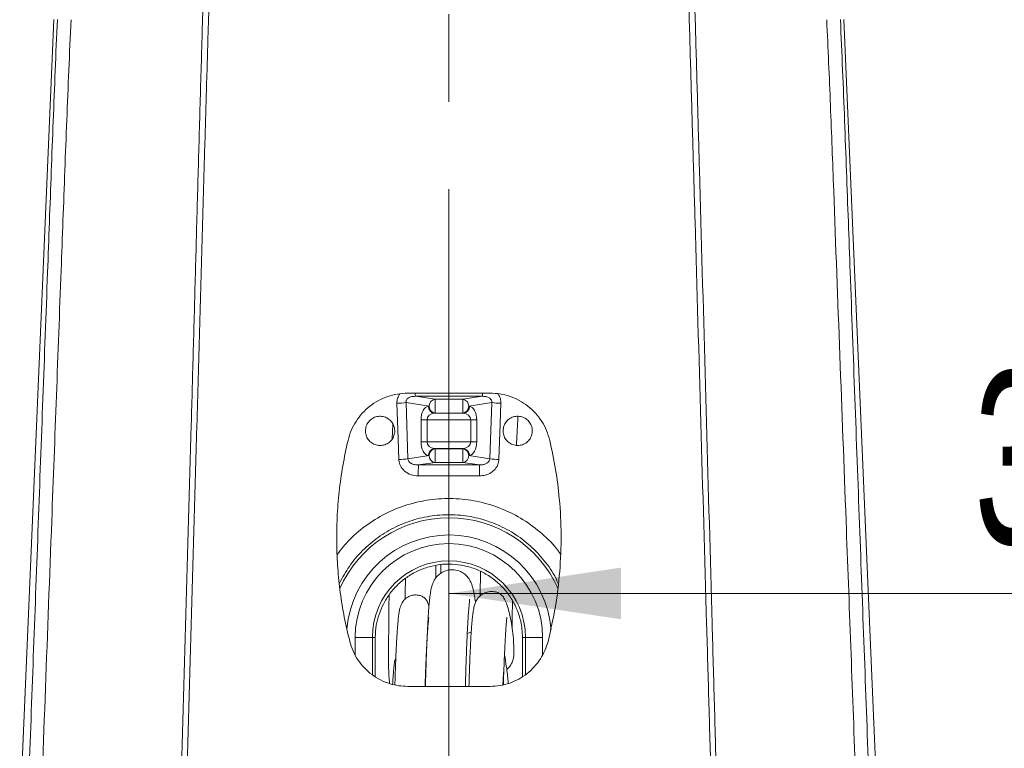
# Model space of a CAD drawing. Header units: millimetres. Extents: x 0 to 8410, y 0 to 5940.
# Tile 84 of 179: x 3452 to 3738, y 3558 to 3769. Entities that reach past the tile are written whole.
import ezdxf

# ---------------------------------------------------------------- set-up
doc = ezdxf.new("R2010")
doc.units = ezdxf.units.MM
doc.header["$LTSCALE"] = 10
doc.linetypes.add('CENTERX2', pattern=[20.32, 12.7, -2.54, 2.54, -2.54])
doc.styles.add('SLDTEXTSTYLE0', font='TXT', dxfattribs={"width": 0.605})
doc.dimstyles.new('SLDDIMSTYLE0', dxfattribs={"dimtxt": 50, "dimasz": 50, "dimexe": 0, "dimexo": 0.0625, "dimgap": 12.5, "dimtad": 1, "dimtoh": 1, "dimdec": 1, "dimrnd": 1e-09, "dimzin": 12, "dimdsep": 46, "dimtxsty": 'SLDTEXTSTYLE0', "dimsah": 1, "dimcen": 0.09, "dimadec": 0, "dimazin": 0, "dimtfac": 1, "dimtofl": 0, "dimtmove": 0, "dimatfit": 3, "dimfxl": 0, "dimfrac": 2, "dimtolj": 1, "dimtzin": 12, "dimarcsym": 0})

# ---------------------------------------------------------------- blocks, each defined once
blk = doc.blocks.new('*D5')
at = {"color": 7, "linetype": 'Continuous', "lineweight": 0}
for p, q in [((3577.03, 3477.87), (3577.03, 3617.65)), ((3957.03, 3477.87), (3957.03, 3617.65)), ((3577.03, 3602.65), (3957.03, 3602.65))]:
    blk.add_line(p, q, dxfattribs=at)
for points in [[(3577.03, 3602.65), (3627.03, 3595.15), (3627.03, 3610.15)], [(3957.03, 3602.65), (3907.03, 3610.15), (3907.03, 3595.15)]]:
    blk.add_solid(points, dxfattribs=at)
at = {"color": 7, "linetype": 'Continuous', "lineweight": 0, "insert": (3729.73, 3667.1), "char_height": 50, "attachment_point": 1, "style": 'SLDTEXTSTYLE0'}
blk.add_mtext('380', dxfattribs=at)

msp = doc.modelspace()

# ---------------------------------------------------------------- linework, layer by layer
at = {"color": 7, "linetype": 'CENTERX2', "lineweight": 0}
msp.add_line((3577.03, 2983.46), (3577.03, 4504.58), dxfattribs=at)
at = {"color": 7, "linetype": 'Continuous', "lineweight": 0}
for p, q in [((3452.28, 3537.18), (3462.23, 3769.37)), ((3691.83, 3769.37), (3704.31, 3477.87)), ((3589.01, 3660.82), (3565.05, 3660.82)), ((3560.77, 3651.84), (3560.54, 3647.5)), ((3555.59, 3578.53), (3555.62, 3589.87)), ((3555.62, 3589.87), (3555.62, 3589.96)), ((3583.52, 3591.42), (3582.37, 3591.06)), ((3598.44, 3589.96), (3598.44, 3589.87)), ((3598.44, 3589.87), (3598.47, 3578.53)), ((3595.9, 3584.87), (3595.9, 3584.93)), ((3565.05, 3575.66), (3589.01, 3575.66))]:
    msp.add_line(p, q, dxfattribs=at)
at = {"color": 8, "linetype": 'Continuous', "lineweight": 0}
for p, q in [((3571.26, 3657.05), (3564.57, 3658.07)), ((3564.57, 3658.07), (3565.12, 3641.76)), ((3567.28, 3659.91), (3572.99, 3659.05)), ((3586.78, 3659.91), (3567.28, 3659.91)), ((3572.99, 3659.05), (3572.99, 3655.06)), ((3572.99, 3659.05), (3581.06, 3659.05)), ((3581.06, 3659.05), (3586.78, 3659.91)), ((3581.06, 3655.06), (3581.06, 3659.05)), ((3589.49, 3658.07), (3582.8, 3657.05)), ((3588.93, 3641.76), (3589.49, 3658.07)), ((3571.06, 3657.02), (3571.26, 3657.05)), ((3572.99, 3655.06), (3572.79, 3655.03)), ((3572.79, 3655.03), (3581.27, 3655.03)), ((3572.99, 3655.06), (3581.06, 3655.06)), ((3581.27, 3655.03), (3581.06, 3655.06)), ((3582.8, 3657.05), (3583, 3657.02)), ((3568.95, 3646.7), (3568.95, 3653.04)), ((3570.68, 3653.04), (3568.95, 3653.04)), ((3570.68, 3653.04), (3583.37, 3653.04)), ((3570.68, 3653.04), (3570.68, 3646.7)), ((3585.11, 3653.04), (3583.37, 3653.04)), ((3583.37, 3646.7), (3583.37, 3653.04)), ((3585.11, 3653.04), (3585.11, 3646.7)), ((3570.68, 3646.7), (3568.95, 3646.7)), ((3570.68, 3646.7), (3583.37, 3646.7)), ((3585.11, 3646.7), (3583.37, 3646.7)), ((3572.79, 3644.71), (3572.99, 3644.68)), ((3572.79, 3644.71), (3581.27, 3644.71)), ((3572.99, 3644.68), (3572.99, 3640.7)), ((3572.99, 3644.68), (3581.06, 3644.68)), ((3581.06, 3644.68), (3581.27, 3644.71)), ((3581.06, 3640.7), (3581.06, 3644.68)), ((3565.12, 3641.76), (3571.26, 3642.69)), ((3572.99, 3640.7), (3568.17, 3639.96)), ((3571.26, 3642.69), (3571.06, 3642.72)), ((3572.99, 3640.7), (3581.06, 3640.7)), ((3585.89, 3639.96), (3581.06, 3640.7)), ((3583, 3642.72), (3582.8, 3642.69)), ((3582.8, 3642.69), (3588.93, 3641.76)), ((3568.17, 3639.96), (3585.89, 3639.96)), ((3549.78, 3584.85), (3549.78, 3589.87)), ((3554.78, 3589.87), (3549.78, 3589.87)), ((3554.78, 3589.87), (3554.78, 3579.03)), ((3554.78, 3589.87), (3555.62, 3589.87)), ((3599.28, 3589.87), (3598.44, 3589.87)), ((3599.28, 3589.87), (3604.27, 3589.87)), ((3599.28, 3579.06), (3599.28, 3589.87)), ((3604.27, 3589.87), (3604.27, 3584.84))]:
    msp.add_line(p, q, dxfattribs=at)
at = {"color": 8, "linetype": 'Continuous', "lineweight": 0, "flags": 128}
for points in [[(3562.47, 3641.58), (3562.27, 3647.57), (3561.92, 3657.89)], [(3592.14, 3657.89), (3591.94, 3651.9), (3591.58, 3641.58)]]:
    msp.add_lwpolyline(points, dxfattribs=at)
at = {"color": 8, "linetype": 'Continuous', "lineweight": 0}
for centre, radius, start, end in [((3584.5, 3660.79), 17.24, 179.9912, 182.9313), ((3569.59, 3660.79), 17.21, 357.0659, 0.0117), ((3561.2, 3688.18), 30.3, 271.3529, 276.3809), ((3573.24, 3657.08), 1.98, 97.1476, 180.8498), ((3580.82, 3657.08), 1.98, 359.1497, 82.8529), ((3592.86, 3688.18), 30.3, 263.6192, 268.6471), ((3573.04, 3656.99), 1.98, 179.1514, 262.8529), ((3573.24, 3657.02), 1.98, 179.1538, 262.8488), ((3580.82, 3657.02), 1.98, 277.1507, 0.8467), ((3581.02, 3656.99), 1.98, 277.1476, 0.8481), ((3573.04, 3642.75), 1.98, 97.1471, 180.8503), ((3573.24, 3642.72), 1.98, 97.1476, 180.8481), ((3580.82, 3642.72), 1.98, 359.1514, 82.8529), ((3581.02, 3642.75), 1.98, 359.1502, 82.8524), ((3561.76, 3671.86), 30.29, 271.3525, 276.3806), ((3573.24, 3642.66), 1.98, 179.1502, 262.8524), ((3580.82, 3642.66), 1.98, 277.1471, 0.8503), ((3592.3, 3671.86), 30.29, 263.6196, 268.6474), ((3657.95, 3637.46), 89.82, 178.4005, 180.4211), ((3496.03, 3637.46), 89.89, 359.5797, 1.5987), ((3577.03, 3589.87), 34.75, 24.0301, 155.9142), ((3577.03, 3589.87), 29.76, 4.2054, 175.2568), ((3577.03, 3589.87), 27.24, 0, 180), ((3577.03, 3589.87), 22.25, 0, 180)]:
    msp.add_arc(centre, radius, start, end, dxfattribs=at)
for centre, major_axis, ratio, start_param, end_param in [((3571.26, 3653.04), (0, 4), 0.57735, 0.087266, 1.570796), ((3572.99, 3653.04), (2.31, 0), 0.866025, 1.658063, 3.141593), ((3581.06, 3653.04), (2.31, 0), 0.866025, 0, 1.48353), ((3582.8, 3653.04), (0, 4), 0.57735, 4.712389, 6.195919), ((3571.26, 3646.7), (0, 4), 0.57735, 1.570796, 3.054326), ((3572.99, 3646.7), (2.31, 0), 0.866025, 3.141593, 4.625123), ((3581.06, 3646.7), (2.31, 0), 0.866025, 4.799655, 6.283185), ((3582.8, 3646.7), (0, 4), 0.57735, 3.228859, 4.712389)]:
    msp.add_ellipse(centre, major_axis=major_axis, ratio=ratio, start_param=start_param, end_param=end_param, dxfattribs=at)
for points, knots in [([(3495.95, 3431.47), (3496.16, 3438.84), (3496.58, 3453.58), (3497.21, 3475.66), (3497.82, 3497.69), (3498.44, 3519.65), (3499.87, 3570.96), (3501.32, 3622.25), (3502.74, 3673.5), (3503.34, 3695.37), (3503.94, 3717.27), (3504.55, 3739.25), (3505.2, 3761.43), (3505.85, 3783.79), (3506.49, 3806.25), (3507.12, 3828.72), (3507.75, 3851.19), (3508.17, 3866.17), (3508.38, 3873.66)], [0, 0, 0, 0, 0.049622, 0.09928, 0.148977, 0.198685, 0.248349, 0.498541, 0.54841, 0.598317, 0.648201, 0.698024, 0.747822, 0.798226, 0.848644, 0.899094, 0.949558, 1, 1, 1, 1]), ([(3510.13, 3873.85), (3509.92, 3866.44), (3509.5, 3851.62), (3508.88, 3829.39), (3508.26, 3807.16), (3507.62, 3784.93), (3507, 3763.89), (3506.41, 3744.08), (3505.87, 3725.51), (3505.35, 3707.01), (3504.83, 3688.55), (3504.31, 3670.1), (3502.92, 3621.31), (3501.47, 3571.3), (3500, 3520.1), (3499.36, 3498.02), (3498.73, 3475.87), (3498.1, 3453.66), (3497.68, 3438.84), (3497.47, 3431.43)], [0, 0, 0, 0, 0.04988, 0.099778, 0.149666, 0.199526, 0.249374, 0.291356, 0.333346, 0.375383, 0.417458, 0.459536, 0.501577, 0.750385, 0.800303, 0.850265, 0.900215, 0.950125, 1, 1, 1, 1]), ([(3656.59, 3431.43), (3656.38, 3438.97), (3656.06, 3450.28), (3655.62, 3465.37), (3655.17, 3480.79), (3654.61, 3500.24), (3653.94, 3523.67), (3653.28, 3547.02), (3652.61, 3570.34), (3651.05, 3624.86), (3649.51, 3678.35), (3648, 3730.8), (3647.42, 3751.02), (3646.84, 3771.31), (3645.68, 3812.28), (3644.71, 3846.46), (3643.93, 3873.85)], [0, 0, 0, 0, 0.0507526, 0.0761485, 0.1015393, 0.1546182, 0.2077194, 0.2608751, 0.3140521, 0.3671948, 0.6329252, 0.6785951, 0.7242978, 0.7699662, 0.8155891, 1, 1, 1, 1]), ([(3645.67, 3873.66), (3646.44, 3846.49), (3647.41, 3812.5), (3648.56, 3771.68), (3649.13, 3751.26), (3649.71, 3730.9), (3651.18, 3678.39), (3652.68, 3624.87), (3654.2, 3570.37), (3654.84, 3547.05), (3655.49, 3523.69), (3656.14, 3500.25), (3656.68, 3480.81), (3657.13, 3465.4), (3657.57, 3450.33), (3657.89, 3439.02), (3658.1, 3431.47)], [0, 0, 0, 0, 0.182956, 0.228896, 0.274881, 0.320899, 0.366884, 0.632624, 0.685806, 0.739021, 0.792216, 0.845356, 0.898474, 0.923831, 0.949194, 1, 1, 1, 1]), ([(3452.28, 3477.76), (3452.52, 3483.84), (3453, 3495.99), (3453.67, 3514.11), (3454.33, 3532.19), (3455.65, 3568.39), (3457.68, 3622.98), (3459.66, 3676.41), (3460.92, 3710.52), (3461.45, 3725.15), (3462.01, 3739.83), (3462.59, 3754.55), (3463.01, 3764.4), (3463.22, 3769.33)], [0, 0, 0, 0, 0.062163, 0.124361, 0.186598, 0.248817, 0.497694, 0.748682, 0.798964, 0.849298, 0.899596, 0.949815, 1, 1, 1, 1]), ([(3467.21, 3769.3), (3466.99, 3764.42), (3466.55, 3754.65), (3465.96, 3740.06), (3465.4, 3725.52), (3464.86, 3711.01), (3463.6, 3677.11), (3461.89, 3631.8), (3459.77, 3575.22), (3458.35, 3537.47), (3457.36, 3510.59), (3456.76, 3494.46), (3456.34, 3483.63), (3456.13, 3478.22)], [0, 0, 0, 0, 0.049818, 0.099672, 0.149607, 0.199579, 0.249497, 0.499736, 0.666841, 0.833399, 0.888949, 0.944495, 1, 1, 1, 1]), ([(3697.93, 3478.22), (3697.69, 3484.31), (3697.21, 3496.51), (3696.53, 3514.69), (3695.87, 3532.82), (3694.52, 3569.14), (3692.18, 3631.47), (3689.91, 3691.84), (3688.41, 3732.01), (3687.93, 3744.36), (3687.42, 3756.8), (3687.04, 3765.13), (3686.85, 3769.3)], [0, 0, 0, 0, 0.062472, 0.124976, 0.18752, 0.250044, 0.50015, 0.830302, 0.872647, 0.914983, 0.957491, 1, 1, 1, 1]), ([(3690.83, 3769.33), (3691.04, 3764.41), (3691.47, 3754.58), (3692.05, 3739.88), (3692.6, 3725.24), (3693.13, 3710.63), (3694.39, 3676.48), (3696.37, 3623.02), (3698.4, 3568.38), (3699.73, 3532.19), (3700.38, 3514.11), (3701.05, 3495.99), (3701.54, 3483.84), (3701.78, 3477.76)], [0, 0, 0, 0, 0.050089, 0.100212, 0.150415, 0.200653, 0.250839, 0.502423, 0.751178, 0.813398, 0.875637, 0.937835, 1, 1, 1, 1]), ([(3561.92, 3657.89), (3561.94, 3658.39), (3561.99, 3659.37), (3562.52, 3660.21), (3562.78, 3660.63)], [0, 0, 0, 0, 0.503092, 1, 1, 1, 1]), ([(3591.16, 3660.65), (3591.35, 3660.43), (3591.89, 3659.83), (3592.13, 3658.8), (3592.14, 3658.09), (3592.14, 3657.89)], [0, 0, 0, 0, 0.284826, 0.800046, 1, 1, 1, 1]), ([(3567.28, 3659.91), (3566.93, 3659.9), (3566.31, 3659.89), (3565.5, 3659.62), (3564.98, 3659.26), (3564.72, 3658.9), (3564.59, 3658.59), (3564.54, 3658.32), (3564.56, 3658.13), (3564.57, 3658.07)], [0, 0, 0, 0, 0.29619, 0.513643, 0.690074, 0.797091, 0.846536, 0.950178, 1, 1, 1, 1]), ([(3589.49, 3658.07), (3589.5, 3658.15), (3589.52, 3658.36), (3589.45, 3658.65), (3589.28, 3659), (3589.06, 3659.26), (3588.57, 3659.61), (3587.82, 3659.89), (3587.14, 3659.9), (3586.78, 3659.91)], [0, 0, 0, 0, 0.063723, 0.169243, 0.224224, 0.361476, 0.427086, 0.697518, 1, 1, 1, 1]), ([(3568.13, 3636.8), (3567.42, 3636.86), (3565.99, 3637), (3564.13, 3638.07), (3562.89, 3639.58), (3562.51, 3640.85), (3562.48, 3641.49), (3562.47, 3641.58)], [0, 0, 0, 0, 0.262383, 0.525349, 0.763479, 0.968514, 1, 1, 1, 1]), ([(3565.12, 3641.76), (3565.13, 3641.72), (3565.14, 3641.54), (3565.22, 3641.28), (3565.45, 3640.88), (3565.73, 3640.63), (3566.27, 3640.28), (3567.04, 3639.99), (3567.78, 3639.97), (3568.17, 3639.96)], [0, 0, 0, 0, 0.024668, 0.13223, 0.191755, 0.370118, 0.41426, 0.696374, 1, 1, 1, 1]), ([(3585.89, 3639.96), (3586.2, 3639.97), (3586.82, 3639.98), (3587.67, 3640.22), (3588.34, 3640.61), (3588.76, 3641.08), (3588.91, 3641.49), (3588.93, 3641.69), (3588.93, 3641.76)], [0, 0, 0, 0, 0.248341, 0.489575, 0.685485, 0.850456, 0.952162, 1, 1, 1, 1]), ([(3591.58, 3641.58), (3591.51, 3641.07), (3591.37, 3640.06), (3590.52, 3638.72), (3589.27, 3637.65), (3587.68, 3636.93), (3586.5, 3636.84), (3585.92, 3636.8)], [0, 0, 0, 0, 0.186475, 0.372766, 0.567996, 0.786436, 1, 1, 1, 1]), ([(3585.92, 3636.8), (3583.92, 3636.8), (3577.99, 3636.79), (3572.06, 3636.8), (3568.13, 3636.8)], [0, 0, 0, 0, 0.337316, 1, 1, 1, 1]), ([(3544.57, 3614.01), (3545.74, 3615.49), (3548.32, 3618.75), (3553.33, 3622.84), (3559.19, 3626.34), (3565.59, 3628.77), (3572.29, 3630.13), (3579.15, 3630.34), (3585.97, 3629.42), (3592.54, 3627.35), (3598.72, 3624.24), (3604.17, 3620.05), (3607.79, 3616.6), (3609.24, 3614.39), (3609.43, 3614.1)], [0, 0, 0, 0, 0.075479, 0.166091, 0.256702, 0.347273, 0.437842, 0.528804, 0.619765, 0.711246, 0.802728, 0.894407, 0.986087, 1, 1, 1, 1]), ([(3608.8, 3605.52), (3608.57, 3606.07), (3607.55, 3608.46), (3604.85, 3612.23), (3600.75, 3616.64), (3595.92, 3620.26), (3590.56, 3623.01), (3584.83, 3624.82), (3578.88, 3625.63), (3572.9, 3625.45), (3567.05, 3624.25), (3561.48, 3622.11), (3556.36, 3619.06), (3551.81, 3615.19), (3547.97, 3610.7), (3546.11, 3607.28), (3545.2, 3605.6)], [0, 0, 0, 0, 0.022528, 0.098499, 0.174503, 0.250505, 0.326199, 0.401891, 0.477086, 0.55228, 0.627187, 0.702095, 0.777161, 0.852229, 0.927759, 1, 1, 1, 1])]:
    msp.add_open_spline(points, degree=3, knots=knots, dxfattribs=at)
at = {"color": 7, "linetype": 'Continuous', "lineweight": 0}
for points, knots in [([(3565.05, 3660.82), (3564.06, 3660.77), (3562.07, 3660.68), (3559.18, 3659.92), (3556.45, 3658.71), (3553.96, 3657.07), (3551.79, 3655.03), (3549.97, 3652.66), (3548.54, 3650.01), (3547.99, 3648.08), (3547.71, 3647.12)], [0, 0, 0, 0, 0.124302, 0.248604, 0.372891, 0.497181, 0.621836, 0.746497, 0.873246, 1, 1, 1, 1]), ([(3606.35, 3647.12), (3606.07, 3648.09), (3605.51, 3650.01), (3604.08, 3652.68), (3602.23, 3655.08), (3600.01, 3657.14), (3597.47, 3658.79), (3594.74, 3659.96), (3591.89, 3660.69), (3589.97, 3660.78), (3589.01, 3660.82)], [0, 0, 0, 0, 0.126921, 0.253833, 0.38081, 0.507778, 0.63362, 0.759457, 0.879729, 1, 1, 1, 1]), ([(3552.78, 3649.87), (3552.83, 3650.35), (3552.92, 3651.31), (3553.66, 3652.58), (3554.74, 3653.55), (3556.09, 3654.1), (3557.54, 3654.17), (3558.94, 3653.76), (3560.11, 3652.91), (3560.94, 3651.72), (3561.34, 3650.32), (3561.24, 3648.87), (3560.67, 3647.53), (3559.69, 3646.45), (3558.41, 3645.77), (3556.97, 3645.54), (3555.54, 3645.8), (3554.28, 3646.52), (3553.33, 3647.62), (3552.85, 3648.8), (3552.8, 3649.57), (3552.78, 3649.87)], [0, 0, 0, 0, 0.0538517, 0.107702, 0.1615679, 0.2153723, 0.2690575, 0.322625, 0.3761374, 0.4296766, 0.483311, 0.5370558, 0.5908778, 0.6447199, 0.6985191, 0.7522359, 0.8058593, 0.8594134, 0.9129485, 0.9665279, 1, 1, 1, 1]), ([(3592.78, 3649.87), (3592.83, 3650.35), (3592.92, 3651.31), (3593.65, 3652.58), (3594.73, 3653.55), (3596.08, 3654.1), (3597.53, 3654.17), (3598.92, 3653.77), (3600.1, 3652.92), (3600.94, 3651.73), (3601.34, 3650.33), (3601.24, 3648.88), (3600.68, 3647.53), (3599.7, 3646.46), (3598.42, 3645.77), (3596.98, 3645.54), (3595.55, 3645.8), (3594.29, 3646.51), (3593.34, 3647.61), (3592.85, 3648.79), (3592.8, 3649.57), (3592.78, 3649.87)], [0, 0, 0, 0, 0.053747, 0.107499, 0.161174, 0.214743, 0.268256, 0.321794, 0.375432, 0.429197, 0.483051, 0.536911, 0.590698, 0.644373, 0.697952, 0.751487, 0.805041, 0.858665, 0.912383, 0.966183, 1, 1, 1, 1]), ([(3596.67, 3645.68), (3596.73, 3646.84), (3596.85, 3649.58), (3597, 3652.38), (3597.09, 3654.01), (3597.09, 3654.07)], [0, 0, 0, 0, 0.416154, 0.979033, 1, 1, 1, 1]), ([(3547.71, 3647.12), (3547.17, 3644.66), (3546.1, 3639.72), (3545.07, 3632.21), (3544.47, 3624.66), (3544.36, 3617.24), (3544.68, 3609.97), (3545.41, 3602.86), (3546.54, 3595.76), (3547.65, 3591.08), (3548.2, 3588.74)], [0, 0, 0, 0, 0.128119, 0.256721, 0.384839, 0.513438, 0.634264, 0.755091, 0.877545, 1, 1, 1, 1]), ([(3605.85, 3588.74), (3606.62, 3592.09), (3608.15, 3598.78), (3609.38, 3609.12), (3609.79, 3619.62), (3609.3, 3629.53), (3608.16, 3638.72), (3606.95, 3644.32), (3606.35, 3647.12)], [0, 0, 0, 0, 0.174785, 0.3495701, 0.5294169, 0.7092641, 0.8542828, 1, 1, 1, 1]), ([(3555.62, 3589.96), (3555.68, 3591.12), (3555.81, 3593.37), (3556.66, 3596.6), (3557.96, 3599.71), (3559.82, 3602.68), (3562.23, 3605.39), (3565.08, 3607.65), (3568.25, 3609.41), (3571.68, 3610.6), (3574.65, 3611.11), (3577.65, 3611.23), (3580.64, 3610.97), (3584.14, 3610.07), (3587.43, 3608.6), (3590.43, 3606.6), (3593.05, 3604.12), (3595.24, 3601.23), (3596.89, 3598.02), (3598.14, 3594.25), (3598.33, 3591.5), (3598.44, 3589.96)], [0, 0, 0, 0, 0.052319, 0.100846, 0.149373, 0.203496, 0.257619, 0.311737, 0.365854, 0.419777, 0.473699, 0.500293, 0.553984, 0.607674, 0.661357, 0.715041, 0.768886, 0.822731, 0.876802, 0.930873, 1, 1, 1, 1]), ([(3584.76, 3600.06), (3584.73, 3600.24), (3584.62, 3601.02), (3584.4, 3602.29), (3584.11, 3603.71), (3583.82, 3604.81), (3583.55, 3605.62), (3583.31, 3606.18), (3582.97, 3606.79), (3582.46, 3607.52), (3581.47, 3608.46), (3579.99, 3609.28), (3578.05, 3609.65), (3576.16, 3609.36), (3574.56, 3608.56), (3573.43, 3607.51), (3572.72, 3606.48), (3572.24, 3605.41), (3571.98, 3604.52), (3571.73, 3603.34), (3571.52, 3601.84), (3571.32, 3599.97), (3571.15, 3597.94), (3571.02, 3595.91), (3570.91, 3594.12), (3570.83, 3592.59), (3570.77, 3591.4), (3570.73, 3590.41), (3570.68, 3589.47), (3570.62, 3587.88), (3570.52, 3585.36), (3570.39, 3581.6), (3570.29, 3578.28), (3570.23, 3576.14), (3570.22, 3575.66)], [0, 0, 0, 0, 0.017247, 0.072834, 0.120108, 0.158675, 0.188448, 0.209551, 0.223551, 0.248494, 0.27222, 0.296299, 0.32181, 0.347628, 0.37269, 0.395136, 0.415145, 0.434507, 0.461916, 0.500047, 0.549135, 0.596658, 0.643895, 0.684138, 0.717251, 0.743013, 0.76454, 0.777824, 0.793169, 0.811188, 0.855536, 0.911566, 0.980121, 1, 1, 1, 1]), ([(3573.2, 3607.11), (3573.21, 3607.54), (3573.24, 3608.74), (3573.26, 3609.98), (3573.27, 3610.77)], [0, 0, 0, 0, 0.362792, 1, 1, 1, 1]), ([(3574.71, 3611.01), (3574.7, 3610.96), (3574.68, 3610.1), (3574.66, 3609.29), (3574.65, 3608.51)], [0, 0, 0, 0, 0.054884, 1, 1, 1, 1]), ([(3586.1, 3601.95), (3586.12, 3602.67), (3586.15, 3604.59), (3586.21, 3607.02), (3586.25, 3608.72), (3586.26, 3609.01)], [0, 0, 0, 0, 0.330519, 0.8847, 1, 1, 1, 1]), ([(3564.41, 3606.99), (3564.4, 3606.82), (3564.38, 3605.75), (3564.35, 3603.74), (3564.31, 3601.87), (3564.3, 3600.95), (3564.3, 3600.93)], [0, 0, 0, 0, 0.079642, 0.49938, 0.986079, 1, 1, 1, 1]), ([(3595.9, 3585.9), (3595.91, 3586.08), (3595.91, 3586.75), (3595.83, 3588.85), (3595.6, 3591.7), (3595.14, 3594.52), (3594.58, 3597.11), (3593.97, 3599.29), (3593.31, 3600.95), (3592.57, 3602.05), (3591.84, 3602.64), (3590.99, 3603), (3590.27, 3603.18), (3589.43, 3603.25), (3588.34, 3603.15), (3587.24, 3602.77), (3586.38, 3602.21), (3585.94, 3601.81), (3585.77, 3601.62), (3585.68, 3601.52), (3585.63, 3601.46), (3585.58, 3601.4), (3585.51, 3601.32), (3585.42, 3601.21), (3585.15, 3600.86), (3584.91, 3600.45), (3584.58, 3599.7), (3584.3, 3598.65), (3584.04, 3597.26), (3583.86, 3595.74), (3583.72, 3594.27), (3583.62, 3592.93), (3583.53, 3591.66), (3583.45, 3590.37), (3583.32, 3588.06), (3583.15, 3584.31), (3582.98, 3579.83), (3582.89, 3576.74), (3582.85, 3575.66)], [0, 0, 0, 0, 0.029383, 0.11093, 0.190906, 0.267154, 0.336147, 0.394297, 0.44086, 0.476736, 0.503527, 0.514545, 0.524504, 0.533875, 0.543021, 0.558156, 0.569077, 0.573343, 0.577108, 0.577962, 0.578723, 0.579454, 0.580224, 0.582091, 0.584617, 0.602565, 0.626181, 0.657718, 0.692956, 0.723044, 0.747977, 0.771938, 0.791194, 0.811274, 0.832309, 0.893476, 0.962796, 1, 1, 1, 1]), ([(3559.63, 3602.19), (3559.63, 3602.02), (3559.62, 3599.74), (3559.57, 3595.71), (3559.52, 3590.32), (3559.49, 3585.68), (3559.49, 3581.85), (3559.54, 3578.82), (3559.7, 3577.22), (3559.77, 3576.5)], [0, 0, 0, 0, 0.014585, 0.205554, 0.388348, 0.562281, 0.725823, 0.877075, 1, 1, 1, 1]), ([(3571.24, 3598.89), (3571.15, 3599.21), (3570.94, 3599.95), (3570.46, 3600.84), (3569.77, 3601.54), (3568.97, 3601.96), (3568.17, 3602.16), (3567.26, 3602.26), (3566.04, 3602.11), (3564.66, 3601.42), (3563.69, 3600.39), (3563.19, 3599.48), (3562.9, 3598.69), (3562.69, 3597.87), (3562.49, 3596.82), (3562.32, 3595.41), (3562.15, 3593.55), (3561.99, 3591.42), (3561.87, 3589.44), (3561.8, 3588), (3561.73, 3586.65), (3561.64, 3584.88), (3561.53, 3582.12), (3561.42, 3579.13), (3561.35, 3576.97), (3561.33, 3576.11)], [0, 0, 0, 0, 0.05071, 0.118076, 0.16782, 0.202939, 0.216242, 0.227772, 0.254067, 0.285884, 0.317629, 0.349982, 0.380192, 0.418533, 0.465516, 0.521987, 0.585924, 0.654816, 0.707401, 0.742249, 0.761508, 0.806605, 0.868211, 0.94786, 1, 1, 1, 1]), ([(3581.83, 3575.66), (3581.84, 3576.2), (3581.91, 3579.14), (3582.07, 3583.88), (3582.29, 3589.54), (3582.47, 3593.21), (3582.61, 3595.46), (3582.71, 3596.92), (3582.82, 3598.39), (3582.93, 3599.66), (3583.01, 3600.54), (3583.06, 3601), (3583.03, 3601.01), (3583.02, 3601.02)], [0, 0, 0, 0, 0.041363, 0.229041, 0.396399, 0.545412, 0.597049, 0.649034, 0.719566, 0.811436, 0.884207, 0.961548, 1, 1, 1, 1]), ([(3595.4, 3592.69), (3595.41, 3593.07), (3595.42, 3594.24), (3595.45, 3596.84), (3595.49, 3599.09), (3595.51, 3600.48), (3595.51, 3600.49)], [0, 0, 0, 0, 0.171444, 0.533638, 0.999416, 1, 1, 1, 1]), ([(3570.12, 3575.66), (3570.15, 3576.86), (3570.24, 3579.69), (3570.4, 3583.68), (3570.57, 3587.48), (3570.72, 3590.07), (3570.85, 3591.91), (3570.94, 3593.09), (3571.03, 3594.13), (3571.11, 3595), (3571.17, 3595.52), (3571.2, 3595.72), (3571.17, 3595.69), (3571.17, 3595.69)], [0, 0, 0, 0, 0.119517, 0.282947, 0.429741, 0.561369, 0.622107, 0.695005, 0.760433, 0.83842, 0.928168, 0.990292, 1, 1, 1, 1]), ([(3592.87, 3576.15), (3592.87, 3576.17), (3592.93, 3578.39), (3593.07, 3582.2), (3593.25, 3586.34), (3593.38, 3588.86), (3593.46, 3590.25), (3593.54, 3591.53), (3593.64, 3592.83), (3593.73, 3594.07), (3593.81, 3594.96), (3593.83, 3595.45), (3593.83, 3595.64), (3593.8, 3595.64), (3593.79, 3595.64)], [0, 0, 0, 0, 0.001515, 0.224046, 0.419138, 0.48583, 0.54924, 0.609554, 0.67245, 0.756617, 0.862185, 0.922538, 0.978348, 1, 1, 1, 1]), ([(3548.2, 3588.74), (3548.49, 3587.8), (3549.08, 3585.91), (3550.54, 3583.32), (3552.39, 3581), (3554.62, 3579.02), (3557.16, 3577.46), (3559.8, 3576.4), (3562.45, 3575.78), (3564.18, 3575.7), (3565.05, 3575.66)], [0, 0, 0, 0, 0.1296157, 0.2592305, 0.3888959, 0.5185547, 0.6471069, 0.7756499, 0.8878267, 1, 1, 1, 1]), ([(3589.01, 3575.66), (3589.97, 3575.71), (3591.91, 3575.8), (3594.72, 3576.54), (3597.37, 3577.71), (3599.79, 3579.3), (3601.92, 3581.28), (3603.67, 3583.55), (3605.03, 3586.06), (3605.58, 3587.85), (3605.85, 3588.74)], [0, 0, 0, 0, 0.1252887, 0.2505824, 0.3758136, 0.5010531, 0.627562, 0.7540789, 0.8770385, 1, 1, 1, 1]), ([(3593.84, 3580.61), (3593.93, 3580.67), (3594.42, 3581.04), (3595.01, 3581.79), (3595.52, 3582.8), (3595.8, 3583.91), (3595.95, 3585.08), (3595.92, 3586.1), (3595.9, 3586.65)], [0, 0, 0, 0, 0.028251, 0.164777, 0.367883, 0.541956, 0.750073, 1, 1, 1, 1]), ([(3561.6, 3583.86), (3561.54, 3583.72), (3561.29, 3583.2), (3561.16, 3582.25), (3561.03, 3581.15), (3560.95, 3580.32), (3560.85, 3579.04), (3560.75, 3577.71), (3560.7, 3576.54), (3560.68, 3576.26)], [0, 0, 0, 0, 0.066507, 0.265914, 0.4084, 0.513965, 0.633758, 0.911269, 1, 1, 1, 1]), ([(3594.24, 3576.5), (3594.24, 3576.56), (3594.26, 3577.29), (3594.1, 3578.63), (3593.85, 3580.6), (3593.56, 3582.47), (3593.39, 3583.85), (3593.22, 3584.68), (3593.19, 3584.85)], [0, 0, 0, 0, 0.027118, 0.310031, 0.565454, 0.78135, 0.95565, 1, 1, 1, 1]), ([(3592.71, 3576.11), (3592.73, 3576.52), (3592.79, 3577.66), (3592.89, 3579.13), (3592.99, 3580.43), (3593.04, 3581.09), (3593.02, 3581.11), (3593.01, 3581.12)], [0, 0, 0, 0, 0.167568, 0.475056, 0.719287, 0.850889, 1, 1, 1, 1])]:
    msp.add_open_spline(points, degree=3, knots=knots, dxfattribs=at)

# ---------------------------------------------------------------- dimensions: what is measured, and where the dimension line sits
dim = msp.add_linear_dim(base=(3957.03, 3602.65), p1=(3577.03, 3477.87), p2=(3957.03, 3477.87), dimstyle='SLDDIMSTYLE0', dxfattribs=at)
dim.commit()
dim.dimension.update_dxf_attribs({"geometry": '*D5', "text_midpoint": (3787.02, 3602.65), "dimtype": 160})

doc.saveas('drawing.dxf')
